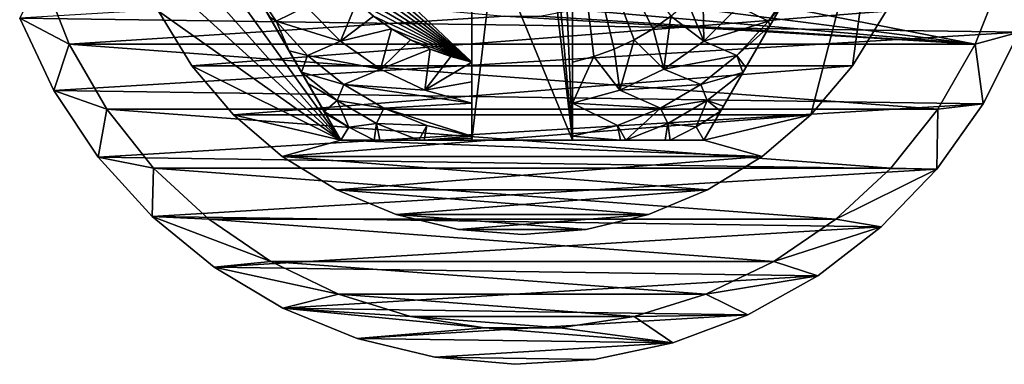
# Model space of a CAD drawing. Header units: inches. Extents: x -9.1 to 9.1, y 0 to 18.8.
# Tile 70 of 256: x 8.375 to 8.865, y 0.079 to 0.25. Entities that reach past the tile are written whole.
import ezdxf

# ---------------------------------------------------------------- set-up
doc = ezdxf.new("R2010")
doc.units = ezdxf.units.IN
doc.header["$LTSCALE"] = 65.185185
doc.header["$MEASUREMENT"] = 0
for name, color, linetype in [('199', 7, 'CONTINUOUS'), ('202', 7, 'CONTINUOUS'), ('25', 7, 'CONTINUOUS'), ('263', 7, 'CONTINUOUS'), ('264', 7, 'CONTINUOUS'), ('266', 7, 'CONTINUOUS'), ('267', 7, 'CONTINUOUS'), ('268', 7, 'CONTINUOUS'), ('269', 7, 'CONTINUOUS'), ('273', 7, 'CONTINUOUS'), ('276', 7, 'CONTINUOUS'), ('278', 7, 'CONTINUOUS'), ('29', 7, 'CONTINUOUS'), ('301', 7, 'CONTINUOUS'), ('302', 7, 'CONTINUOUS'), ('49', 7, 'CONTINUOUS'), ('793', 7, 'CONTINUOUS'), ('794', 7, 'CONTINUOUS'), ('795', 7, 'CONTINUOUS'), ('797', 7, 'CONTINUOUS'), ('800', 7, 'CONTINUOUS'), ('801', 7, 'CONTINUOUS')]:
    doc.layers.add(name, color=color, linetype=linetype)

msp = doc.modelspace()

# ---------------------------------------------------------------- linework, layer by layer
at = {"layer": '199', "color": 252, "linetype": 'Continuous', "true_color": 0x969696}
for points in [[(8.39976, 0.23753, 6.407), (8.38611, 0.27231, 6.407), (8.61623, 0.25141, 6.407), (8.39976, 0.23753, 6.407)], [(8.68225, 0.27019, 6.407), (8.85024, 0.23753, 6.407), (8.66735, 0.26096, 6.407), (8.68225, 0.27019, 6.407)], [(8.86389, 0.27231, 6.407), (8.85024, 0.23753, 6.407), (8.68225, 0.27019, 6.407), (8.86389, 0.27231, 6.407)], [(8.66735, 0.26096, 6.407), (8.85024, 0.23753, 6.407), (8.651, 0.25463, 6.407), (8.66735, 0.26096, 6.407)], [(8.651, 0.25463, 6.407), (8.85024, 0.23753, 6.407), (8.63377, 0.25141, 6.407), (8.651, 0.25463, 6.407)], [(8.85024, 0.23753, 6.407), (8.39976, 0.23753, 6.407), (8.61623, 0.25141, 6.407), (8.85024, 0.23753, 6.407)], [(8.63377, 0.25141, 6.407), (8.85024, 0.23753, 6.407), (8.61623, 0.25141, 6.407), (8.63377, 0.25141, 6.407)], [(8.41844, 0.20517, 6.407), (8.39976, 0.23753, 6.407), (8.83156, 0.20517, 6.407), (8.41844, 0.20517, 6.407)], [(8.83156, 0.20517, 6.407), (8.39976, 0.23753, 6.407), (8.85024, 0.23753, 6.407), (8.83156, 0.20517, 6.407)], [(8.44174, 0.17596, 6.407), (8.41844, 0.20517, 6.407), (8.80826, 0.17596, 6.407), (8.44174, 0.17596, 6.407)], [(8.80826, 0.17596, 6.407), (8.41844, 0.20517, 6.407), (8.83156, 0.20517, 6.407), (8.80826, 0.17596, 6.407)], [(8.46913, 0.15054, 6.407), (8.44174, 0.17596, 6.407), (8.78087, 0.15054, 6.407), (8.46913, 0.15054, 6.407)], [(8.78087, 0.15054, 6.407), (8.44174, 0.17596, 6.407), (8.80826, 0.17596, 6.407), (8.78087, 0.15054, 6.407)], [(8.5, 0.12949, 6.407), (8.46913, 0.15054, 6.407), (8.75, 0.12949, 6.407), (8.5, 0.12949, 6.407)], [(8.75, 0.12949, 6.407), (8.46913, 0.15054, 6.407), (8.78087, 0.15054, 6.407), (8.75, 0.12949, 6.407)], [(8.53366, 0.11328, 6.407), (8.5, 0.12949, 6.407), (8.71634, 0.11328, 6.407), (8.53366, 0.11328, 6.407)], [(8.71634, 0.11328, 6.407), (8.5, 0.12949, 6.407), (8.75, 0.12949, 6.407), (8.71634, 0.11328, 6.407)], [(8.56937, 0.10227, 6.407), (8.53366, 0.11328, 6.407), (8.68063, 0.10227, 6.407), (8.56937, 0.10227, 6.407)], [(8.68063, 0.10227, 6.407), (8.53366, 0.11328, 6.407), (8.71634, 0.11328, 6.407), (8.68063, 0.10227, 6.407)], [(8.60632, 0.0967, 6.407), (8.56937, 0.10227, 6.407), (8.64368, 0.0967, 6.407), (8.60632, 0.0967, 6.407)], [(8.64368, 0.0967, 6.407), (8.56937, 0.10227, 6.407), (8.68063, 0.10227, 6.407), (8.64368, 0.0967, 6.407)]]:
    msp.add_3dface(points, dxfattribs=at)
at = {"layer": '202', "color": 252, "linetype": 'Continuous', "true_color": 0x969696}
for points in [[(8.39976, 0.23753, 6.532), (8.38611, 0.27231, 6.532), (8.39976, 0.23753, 6.407), (8.39976, 0.23753, 6.532)], [(8.38611, 0.27231, 6.532), (8.38611, 0.27231, 6.407), (8.39976, 0.23753, 6.407), (8.38611, 0.27231, 6.532)], [(8.86389, 0.27231, 6.532), (8.85024, 0.23753, 6.532), (8.86389, 0.27231, 6.407), (8.86389, 0.27231, 6.532)], [(8.85024, 0.23753, 6.532), (8.85024, 0.23753, 6.407), (8.86389, 0.27231, 6.407), (8.85024, 0.23753, 6.532)], [(8.41844, 0.20517, 6.532), (8.39976, 0.23753, 6.532), (8.41844, 0.20517, 6.407), (8.41844, 0.20517, 6.532)], [(8.39976, 0.23753, 6.532), (8.39976, 0.23753, 6.407), (8.41844, 0.20517, 6.407), (8.39976, 0.23753, 6.532)], [(8.85024, 0.23753, 6.532), (8.83156, 0.20517, 6.532), (8.83156, 0.20517, 6.407), (8.85024, 0.23753, 6.532)], [(8.85024, 0.23753, 6.532), (8.83156, 0.20517, 6.407), (8.85024, 0.23753, 6.407), (8.85024, 0.23753, 6.532)], [(8.44174, 0.17596, 6.532), (8.41844, 0.20517, 6.532), (8.44174, 0.17596, 6.407), (8.44174, 0.17596, 6.532)], [(8.41844, 0.20517, 6.532), (8.41844, 0.20517, 6.407), (8.44174, 0.17596, 6.407), (8.41844, 0.20517, 6.532)], [(8.83156, 0.20517, 6.532), (8.80826, 0.17596, 6.532), (8.80826, 0.17596, 6.407), (8.83156, 0.20517, 6.532)], [(8.83156, 0.20517, 6.532), (8.80826, 0.17596, 6.407), (8.83156, 0.20517, 6.407), (8.83156, 0.20517, 6.532)], [(8.46913, 0.15054, 6.532), (8.44174, 0.17596, 6.532), (8.46913, 0.15054, 6.407), (8.46913, 0.15054, 6.532)], [(8.44174, 0.17596, 6.532), (8.44174, 0.17596, 6.407), (8.46913, 0.15054, 6.407), (8.44174, 0.17596, 6.532)], [(8.80826, 0.17596, 6.532), (8.78087, 0.15054, 6.532), (8.78087, 0.15054, 6.407), (8.80826, 0.17596, 6.532)], [(8.80826, 0.17596, 6.532), (8.78087, 0.15054, 6.407), (8.80826, 0.17596, 6.407), (8.80826, 0.17596, 6.532)], [(8.5, 0.12949, 6.532), (8.46913, 0.15054, 6.532), (8.5, 0.12949, 6.407), (8.5, 0.12949, 6.532)], [(8.46913, 0.15054, 6.532), (8.46913, 0.15054, 6.407), (8.5, 0.12949, 6.407), (8.46913, 0.15054, 6.532)], [(8.78087, 0.15054, 6.532), (8.75, 0.12949, 6.532), (8.75, 0.12949, 6.407), (8.78087, 0.15054, 6.532)], [(8.78087, 0.15054, 6.532), (8.75, 0.12949, 6.407), (8.78087, 0.15054, 6.407), (8.78087, 0.15054, 6.532)], [(8.53367, 0.11328, 6.532), (8.5, 0.12949, 6.532), (8.53366, 0.11328, 6.407), (8.53367, 0.11328, 6.532)], [(8.5, 0.12949, 6.532), (8.5, 0.12949, 6.407), (8.53366, 0.11328, 6.407), (8.5, 0.12949, 6.532)], [(8.75, 0.12949, 6.532), (8.71633, 0.11328, 6.532), (8.71634, 0.11328, 6.407), (8.75, 0.12949, 6.532)], [(8.75, 0.12949, 6.532), (8.71634, 0.11328, 6.407), (8.75, 0.12949, 6.407), (8.75, 0.12949, 6.532)], [(8.53367, 0.11328, 6.532), (8.53366, 0.11328, 6.407), (8.56937, 0.10227, 6.407), (8.53367, 0.11328, 6.532)], [(8.56937, 0.10227, 6.532), (8.53367, 0.11328, 6.532), (8.56937, 0.10227, 6.407), (8.56937, 0.10227, 6.532)], [(8.71633, 0.11328, 6.532), (8.68063, 0.10227, 6.532), (8.68063, 0.10227, 6.407), (8.71633, 0.11328, 6.532)], [(8.71633, 0.11328, 6.532), (8.68063, 0.10227, 6.407), (8.71634, 0.11328, 6.407), (8.71633, 0.11328, 6.532)], [(8.60632, 0.0967, 6.532), (8.56937, 0.10227, 6.532), (8.60632, 0.0967, 6.407), (8.60632, 0.0967, 6.532)], [(8.56937, 0.10227, 6.532), (8.56937, 0.10227, 6.407), (8.60632, 0.0967, 6.407), (8.56937, 0.10227, 6.532)], [(8.68063, 0.10227, 6.532), (8.64368, 0.0967, 6.532), (8.68063, 0.10227, 6.407), (8.68063, 0.10227, 6.532)], [(8.64368, 0.0967, 6.532), (8.64368, 0.0967, 6.407), (8.68063, 0.10227, 6.407), (8.64368, 0.0967, 6.532)], [(8.64368, 0.0967, 6.532), (8.60632, 0.0967, 6.532), (8.64368, 0.0967, 6.407), (8.64368, 0.0967, 6.532)], [(8.60632, 0.0967, 6.532), (8.60632, 0.0967, 6.407), (8.64368, 0.0967, 6.407), (8.60632, 0.0967, 6.532)]]:
    msp.add_3dface(points, dxfattribs=at)
at = {"layer": '25', "color": 253, "linetype": 'Continuous', "true_color": 0xaab4c3}
for points in [[(8.87205, 0.24343, 6.625), (8.88454, 0.28122, 6.625), (8.37516, 0.25042, 6.625), (8.87205, 0.24343, 6.625)], [(8.3921, 0.21441, 6.625), (8.87205, 0.24343, 6.625), (8.37516, 0.25042, 6.625), (8.3921, 0.21441, 6.625)], [(8.8541, 0.20791, 6.625), (8.87205, 0.24343, 6.625), (8.3921, 0.21441, 6.625), (8.8541, 0.20791, 6.625)], [(8.41421, 0.18131, 6.625), (8.8541, 0.20791, 6.625), (8.3921, 0.21441, 6.625), (8.41421, 0.18131, 6.625)], [(8.83108, 0.17545, 6.625), (8.8541, 0.20791, 6.625), (8.41421, 0.18131, 6.625), (8.83108, 0.17545, 6.625)], [(8.44097, 0.15186, 6.625), (8.83108, 0.17545, 6.625), (8.41421, 0.18131, 6.625), (8.44097, 0.15186, 6.625)], [(8.80349, 0.14676, 6.625), (8.83108, 0.17545, 6.625), (8.44097, 0.15186, 6.625), (8.80349, 0.14676, 6.625)], [(8.47182, 0.1267, 6.625), (8.80349, 0.14676, 6.625), (8.44097, 0.15186, 6.625), (8.47182, 0.1267, 6.625)], [(8.77196, 0.12248, 6.625), (8.80349, 0.14676, 6.625), (8.47182, 0.1267, 6.625), (8.77196, 0.12248, 6.625)], [(8.50605, 0.1064, 6.625), (8.77196, 0.12248, 6.625), (8.47182, 0.1267, 6.625), (8.50605, 0.1064, 6.625)], [(8.73717, 0.10315, 6.625), (8.77196, 0.12248, 6.625), (8.50605, 0.1064, 6.625), (8.73717, 0.10315, 6.625)], [(8.54291, 0.09141, 6.625), (8.73717, 0.10315, 6.625), (8.50605, 0.1064, 6.625), (8.54291, 0.09141, 6.625)], [(8.6999, 0.0892, 6.625), (8.73717, 0.10315, 6.625), (8.54291, 0.09141, 6.625), (8.6999, 0.0892, 6.625)], [(8.5816, 0.08204, 6.625), (8.6999, 0.0892, 6.625), (8.54291, 0.09141, 6.625), (8.5816, 0.08204, 6.625)], [(8.66097, 0.08093, 6.625), (8.6999, 0.0892, 6.625), (8.5816, 0.08204, 6.625), (8.66097, 0.08093, 6.625)], [(8.62124, 0.07853, 6.625), (8.66097, 0.08093, 6.625), (8.5816, 0.08204, 6.625), (8.62124, 0.07853, 6.625)]]:
    msp.add_3dface(points, dxfattribs=at)
at = {"layer": '263', "color": 252, "linetype": 'Continuous', "true_color": 0x969696}
for points in [[(8.46077, 0.22668, 6.319), (8.80587, 0.25384, 6.319), (8.44413, 0.25384, 6.319), (8.46077, 0.22668, 6.319)], [(8.78923, 0.22668, 6.319), (8.80587, 0.25384, 6.319), (8.46077, 0.22668, 6.319), (8.78923, 0.22668, 6.319)], [(8.48146, 0.20246, 6.319), (8.78923, 0.22668, 6.319), (8.46077, 0.22668, 6.319), (8.48146, 0.20246, 6.319)], [(8.76854, 0.20246, 6.319), (8.78923, 0.22668, 6.319), (8.48146, 0.20246, 6.319), (8.76854, 0.20246, 6.319)], [(8.50568, 0.18177, 6.319), (8.76854, 0.20246, 6.319), (8.48146, 0.20246, 6.319), (8.50568, 0.18177, 6.319)], [(8.74432, 0.18177, 6.319), (8.76854, 0.20246, 6.319), (8.50568, 0.18177, 6.319), (8.74432, 0.18177, 6.319)], [(8.53284, 0.16513, 6.319), (8.74432, 0.18177, 6.319), (8.50568, 0.18177, 6.319), (8.53284, 0.16513, 6.319)], [(8.71716, 0.16513, 6.319), (8.74432, 0.18177, 6.319), (8.53284, 0.16513, 6.319), (8.71716, 0.16513, 6.319)], [(8.56227, 0.15294, 6.319), (8.71716, 0.16513, 6.319), (8.53284, 0.16513, 6.319), (8.56227, 0.15294, 6.319)], [(8.68773, 0.15294, 6.319), (8.71716, 0.16513, 6.319), (8.56227, 0.15294, 6.319), (8.68773, 0.15294, 6.319)], [(8.59324, 0.1455, 6.319), (8.68773, 0.15294, 6.319), (8.56227, 0.15294, 6.319), (8.59324, 0.1455, 6.319)], [(8.65676, 0.1455, 6.319), (8.68773, 0.15294, 6.319), (8.59324, 0.1455, 6.319), (8.65676, 0.1455, 6.319)], [(8.625, 0.143, 6.319), (8.65676, 0.1455, 6.319), (8.59324, 0.1455, 6.319), (8.625, 0.143, 6.319)]]:
    msp.add_3dface(points, dxfattribs=at)
at = {"layer": '264', "color": 252, "linetype": 'Continuous', "true_color": 0x969696}
for points in [[(8.4245, 0.31424, 6.294), (8.422, 0.346, 6.294), (8.53479, 0.18975, 6.294), (8.4245, 0.31424, 6.294)], [(8.53479, 0.18975, 6.294), (8.422, 0.346, 6.294), (8.44458, 0.346, 6.294), (8.53479, 0.18975, 6.294)], [(8.76854, 0.20246, 6.294), (8.71521, 0.18975, 6.294), (8.80542, 0.346, 6.294), (8.76854, 0.20246, 6.294)], [(8.78923, 0.22668, 6.294), (8.76854, 0.20246, 6.294), (8.80542, 0.346, 6.294), (8.78923, 0.22668, 6.294)], [(8.80587, 0.25384, 6.294), (8.78923, 0.22668, 6.294), (8.80542, 0.346, 6.294), (8.80587, 0.25384, 6.294)], [(8.43194, 0.28327, 6.294), (8.4245, 0.31424, 6.294), (8.53479, 0.18975, 6.294), (8.43194, 0.28327, 6.294)], [(8.44413, 0.25384, 6.294), (8.43194, 0.28327, 6.294), (8.53479, 0.18975, 6.294), (8.44413, 0.25384, 6.294)], [(8.46077, 0.22668, 6.294), (8.44413, 0.25384, 6.294), (8.53479, 0.18975, 6.294), (8.46077, 0.22668, 6.294)], [(8.48146, 0.20246, 6.294), (8.46077, 0.22668, 6.294), (8.53479, 0.18975, 6.294), (8.48146, 0.20246, 6.294)], [(8.50568, 0.18177, 6.294), (8.48146, 0.20246, 6.294), (8.53479, 0.18975, 6.294), (8.50568, 0.18177, 6.294)], [(8.76854, 0.20246, 6.294), (8.74432, 0.18177, 6.294), (8.71521, 0.18975, 6.294), (8.76854, 0.20246, 6.294)], [(8.74432, 0.18177, 6.294), (8.50568, 0.18177, 6.294), (8.53479, 0.18975, 6.294), (8.74432, 0.18177, 6.294)], [(8.71521, 0.18975, 6.294), (8.74432, 0.18177, 6.294), (8.53479, 0.18975, 6.294), (8.71521, 0.18975, 6.294)], [(8.53284, 0.16513, 6.294), (8.50568, 0.18177, 6.294), (8.71716, 0.16513, 6.294), (8.53284, 0.16513, 6.294)], [(8.71716, 0.16513, 6.294), (8.50568, 0.18177, 6.294), (8.74432, 0.18177, 6.294), (8.71716, 0.16513, 6.294)], [(8.56227, 0.15294, 6.294), (8.53284, 0.16513, 6.294), (8.68773, 0.15294, 6.294), (8.56227, 0.15294, 6.294)], [(8.68773, 0.15294, 6.294), (8.53284, 0.16513, 6.294), (8.71716, 0.16513, 6.294), (8.68773, 0.15294, 6.294)], [(8.59324, 0.1455, 6.294), (8.56227, 0.15294, 6.294), (8.65676, 0.1455, 6.294), (8.59324, 0.1455, 6.294)], [(8.65676, 0.1455, 6.294), (8.56227, 0.15294, 6.294), (8.68773, 0.15294, 6.294), (8.65676, 0.1455, 6.294)], [(8.625, 0.143, 6.294), (8.59324, 0.1455, 6.294), (8.65676, 0.1455, 6.294), (8.625, 0.143, 6.294)]]:
    msp.add_3dface(points, dxfattribs=at)
at = {"layer": '266', "color": 252, "linetype": 'Continuous', "true_color": 0x969696}
for points in [[(8.46077, 0.22668, 6.319), (8.44413, 0.25384, 6.319), (8.46077, 0.22668, 6.294), (8.46077, 0.22668, 6.319)], [(8.44413, 0.25384, 6.319), (8.44413, 0.25384, 6.294), (8.46077, 0.22668, 6.294), (8.44413, 0.25384, 6.319)], [(8.80587, 0.25384, 6.319), (8.78923, 0.22668, 6.319), (8.80587, 0.25384, 6.294), (8.80587, 0.25384, 6.319)], [(8.78923, 0.22668, 6.319), (8.78923, 0.22668, 6.294), (8.80587, 0.25384, 6.294), (8.78923, 0.22668, 6.319)], [(8.48146, 0.20246, 6.319), (8.46077, 0.22668, 6.319), (8.48146, 0.20246, 6.294), (8.48146, 0.20246, 6.319)], [(8.46077, 0.22668, 6.319), (8.46077, 0.22668, 6.294), (8.48146, 0.20246, 6.294), (8.46077, 0.22668, 6.319)], [(8.78923, 0.22668, 6.319), (8.76854, 0.20246, 6.319), (8.78923, 0.22668, 6.294), (8.78923, 0.22668, 6.319)], [(8.76854, 0.20246, 6.319), (8.76854, 0.20246, 6.294), (8.78923, 0.22668, 6.294), (8.76854, 0.20246, 6.319)], [(8.50568, 0.18177, 6.319), (8.48146, 0.20246, 6.319), (8.50568, 0.18177, 6.294), (8.50568, 0.18177, 6.319)], [(8.48146, 0.20246, 6.319), (8.48146, 0.20246, 6.294), (8.50568, 0.18177, 6.294), (8.48146, 0.20246, 6.319)], [(8.76854, 0.20246, 6.319), (8.74432, 0.18177, 6.319), (8.76854, 0.20246, 6.294), (8.76854, 0.20246, 6.319)], [(8.74432, 0.18177, 6.319), (8.74432, 0.18177, 6.294), (8.76854, 0.20246, 6.294), (8.74432, 0.18177, 6.319)], [(8.53284, 0.16513, 6.319), (8.50568, 0.18177, 6.319), (8.53284, 0.16513, 6.294), (8.53284, 0.16513, 6.319)], [(8.50568, 0.18177, 6.319), (8.50568, 0.18177, 6.294), (8.53284, 0.16513, 6.294), (8.50568, 0.18177, 6.319)], [(8.74432, 0.18177, 6.319), (8.71716, 0.16513, 6.319), (8.74432, 0.18177, 6.294), (8.74432, 0.18177, 6.319)], [(8.71716, 0.16513, 6.319), (8.71716, 0.16513, 6.294), (8.74432, 0.18177, 6.294), (8.71716, 0.16513, 6.319)], [(8.56227, 0.15294, 6.319), (8.53284, 0.16513, 6.319), (8.56227, 0.15294, 6.294), (8.56227, 0.15294, 6.319)], [(8.53284, 0.16513, 6.319), (8.53284, 0.16513, 6.294), (8.56227, 0.15294, 6.294), (8.53284, 0.16513, 6.319)], [(8.71716, 0.16513, 6.319), (8.68773, 0.15294, 6.319), (8.71716, 0.16513, 6.294), (8.71716, 0.16513, 6.319)], [(8.68773, 0.15294, 6.319), (8.68773, 0.15294, 6.294), (8.71716, 0.16513, 6.294), (8.68773, 0.15294, 6.319)], [(8.59324, 0.1455, 6.319), (8.56227, 0.15294, 6.319), (8.59324, 0.1455, 6.294), (8.59324, 0.1455, 6.319)], [(8.56227, 0.15294, 6.319), (8.56227, 0.15294, 6.294), (8.59324, 0.1455, 6.294), (8.56227, 0.15294, 6.319)], [(8.68773, 0.15294, 6.319), (8.65676, 0.1455, 6.319), (8.68773, 0.15294, 6.294), (8.68773, 0.15294, 6.319)], [(8.65676, 0.1455, 6.319), (8.65676, 0.1455, 6.294), (8.68773, 0.15294, 6.294), (8.65676, 0.1455, 6.319)], [(8.625, 0.143, 6.319), (8.59324, 0.1455, 6.319), (8.625, 0.143, 6.294), (8.625, 0.143, 6.319)], [(8.59324, 0.1455, 6.319), (8.59324, 0.1455, 6.294), (8.625, 0.143, 6.294), (8.59324, 0.1455, 6.319)], [(8.65676, 0.1455, 6.319), (8.625, 0.143, 6.319), (8.65676, 0.1455, 6.294), (8.65676, 0.1455, 6.319)], [(8.625, 0.143, 6.319), (8.625, 0.143, 6.294), (8.65676, 0.1455, 6.294), (8.625, 0.143, 6.319)]]:
    msp.add_3dface(points, dxfattribs=at)
at = {"layer": '267', "color": 252, "linetype": 'Continuous', "true_color": 0x969696}
for points in [[(8.76032, 0.26787, 6.194), (8.74738, 0.24886, 6.194), (8.73247, 0.25628, 6.194), (8.76032, 0.26787, 6.194)], [(8.73247, 0.25628, 6.194), (8.74738, 0.24886, 6.194), (8.71533, 0.23904, 6.194), (8.73247, 0.25628, 6.194)], [(8.74738, 0.24886, 6.194), (8.73172, 0.23187, 6.194), (8.71533, 0.23904, 6.194), (8.74738, 0.24886, 6.194)], [(8.71533, 0.23904, 6.194), (8.73172, 0.23187, 6.194), (8.69545, 0.22502, 6.194), (8.71533, 0.23904, 6.194)], [(8.73172, 0.23187, 6.194), (8.71373, 0.21739, 6.194), (8.69545, 0.22502, 6.194), (8.73172, 0.23187, 6.194)], [(8.69545, 0.22502, 6.194), (8.71373, 0.21739, 6.194), (8.67346, 0.21465, 6.194), (8.69545, 0.22502, 6.194)], [(8.71373, 0.21739, 6.194), (8.69381, 0.20572, 6.194), (8.67346, 0.21465, 6.194), (8.71373, 0.21739, 6.194)], [(8.67346, 0.21465, 6.194), (8.69381, 0.20572, 6.194), (8.65, 0.20825, 6.194), (8.67346, 0.21465, 6.194)], [(8.67237, 0.1971, 6.194), (8.65, 0.19176, 6.194), (8.65, 0.20825, 6.194), (8.67237, 0.1971, 6.194)], [(8.69381, 0.20572, 6.194), (8.67237, 0.1971, 6.194), (8.65, 0.20825, 6.194), (8.69381, 0.20572, 6.194)]]:
    msp.add_3dface(points, dxfattribs=at)
at = {"layer": '268', "color": 252, "linetype": 'Continuous', "true_color": 0x969696}
for points in [[(8.71521, 0.18975, 6.294), (8.53479, 0.18975, 6.294), (8.65, 0.18975, 6.254), (8.71521, 0.18975, 6.294)], [(8.53479, 0.18975, 6.294), (8.53479, 0.18975, 6.20023), (8.55144, 0.18975, 6.19678), (8.53479, 0.18975, 6.294)], [(8.65, 0.18975, 6.254), (8.53479, 0.18975, 6.294), (8.6, 0.18975, 6.254), (8.65, 0.18975, 6.254)], [(8.6, 0.18975, 6.254), (8.53479, 0.18975, 6.294), (8.6, 0.18975, 6.19404), (8.6, 0.18975, 6.254)], [(8.6, 0.18975, 6.19404), (8.53479, 0.18975, 6.294), (8.57624, 0.18975, 6.19455), (8.6, 0.18975, 6.19404)], [(8.57624, 0.18975, 6.19455), (8.53479, 0.18975, 6.294), (8.57354, 0.18975, 6.19469), (8.57624, 0.18975, 6.19455)], [(8.57354, 0.18975, 6.19469), (8.53479, 0.18975, 6.294), (8.55415, 0.18975, 6.1964), (8.57354, 0.18975, 6.19469)], [(8.55415, 0.18975, 6.1964), (8.53479, 0.18975, 6.294), (8.55144, 0.18975, 6.19678), (8.55415, 0.18975, 6.1964)], [(8.71521, 0.18975, 6.20023), (8.71521, 0.18975, 6.294), (8.65, 0.18975, 6.254), (8.71521, 0.18975, 6.20023)], [(8.69858, 0.18975, 6.19679), (8.71521, 0.18975, 6.20023), (8.65, 0.18975, 6.254), (8.69858, 0.18975, 6.19679)], [(8.69599, 0.18975, 6.19642), (8.69858, 0.18975, 6.19679), (8.65, 0.18975, 6.254), (8.69599, 0.18975, 6.19642)], [(8.67648, 0.18975, 6.19469), (8.69599, 0.18975, 6.19642), (8.65, 0.18975, 6.254), (8.67648, 0.18975, 6.19469)], [(8.6739, 0.18975, 6.19456), (8.67648, 0.18975, 6.19469), (8.65, 0.18975, 6.254), (8.6739, 0.18975, 6.19456)], [(8.65, 0.18975, 6.19404), (8.6739, 0.18975, 6.19456), (8.65, 0.18975, 6.254), (8.65, 0.18975, 6.19404)]]:
    msp.add_3dface(points, dxfattribs=at)
at = {"layer": '269', "color": 252, "linetype": 'Continuous', "true_color": 0x969696}
for points in [[(8.53479, 0.18975, 6.294), (8.44458, 0.346, 6.294), (8.53479, 0.18975, 6.20023), (8.53479, 0.18975, 6.294)], [(8.53479, 0.18975, 6.20023), (8.44458, 0.346, 6.294), (8.5271, 0.20307, 6.19698), (8.53479, 0.18975, 6.20023)], [(8.5271, 0.20307, 6.19698), (8.44458, 0.346, 6.294), (8.5265, 0.20411, 6.19679), (8.5271, 0.20307, 6.19698)], [(8.5265, 0.20411, 6.19679), (8.44458, 0.346, 6.294), (8.51848, 0.21801, 6.19507), (8.5265, 0.20411, 6.19679)], [(8.51848, 0.21801, 6.19507), (8.44458, 0.346, 6.294), (8.51529, 0.22352, 6.19467), (8.51848, 0.21801, 6.19507)], [(8.51529, 0.22352, 6.19467), (8.44458, 0.346, 6.294), (8.50917, 0.23412, 6.19423), (8.51529, 0.22352, 6.19467)], [(8.50917, 0.23412, 6.19423), (8.44458, 0.346, 6.294), (8.4995, 0.25088, 6.19402), (8.50917, 0.23412, 6.19423)]]:
    msp.add_3dface(points, dxfattribs=at)
at = {"layer": '273', "color": 252, "linetype": 'Continuous', "true_color": 0x969696}
for points in [[(8.80542, 0.346, 6.294), (8.71521, 0.18975, 6.294), (8.80542, 0.346, 6.20023), (8.80542, 0.346, 6.294)], [(8.80542, 0.346, 6.20023), (8.71521, 0.18975, 6.294), (8.79777, 0.33275, 6.19699), (8.80542, 0.346, 6.20023)], [(8.79777, 0.33275, 6.19699), (8.71521, 0.18975, 6.294), (8.79713, 0.33163, 6.19679), (8.79777, 0.33275, 6.19699)], [(8.79713, 0.33163, 6.19679), (8.71521, 0.18975, 6.294), (8.78916, 0.31783, 6.19507), (8.79713, 0.33163, 6.19679)], [(8.78916, 0.31783, 6.19507), (8.71521, 0.18975, 6.294), (8.78592, 0.31222, 6.19467), (8.78916, 0.31783, 6.19507)], [(8.78592, 0.31222, 6.19467), (8.71521, 0.18975, 6.294), (8.77985, 0.30171, 6.19423), (8.78592, 0.31222, 6.19467)], [(8.77985, 0.30171, 6.19423), (8.71521, 0.18975, 6.294), (8.77015, 0.28491, 6.19402), (8.77985, 0.30171, 6.19423)], [(8.71521, 0.18975, 6.294), (8.76032, 0.26787, 6.194), (8.77015, 0.28491, 6.19402), (8.71521, 0.18975, 6.294)], [(8.76032, 0.26787, 6.194), (8.71521, 0.18975, 6.294), (8.75418, 0.25725, 6.194), (8.76032, 0.26787, 6.194)], [(8.75418, 0.25725, 6.194), (8.71521, 0.18975, 6.294), (8.74808, 0.24668, 6.19404), (8.75418, 0.25725, 6.194)], [(8.74808, 0.24668, 6.19404), (8.71521, 0.18975, 6.294), (8.73613, 0.22598, 6.19454), (8.74808, 0.24668, 6.19404)], [(8.73613, 0.22598, 6.19454), (8.71521, 0.18975, 6.294), (8.73461, 0.22335, 6.19468), (8.73613, 0.22598, 6.19454)], [(8.73461, 0.22335, 6.19468), (8.71521, 0.18975, 6.294), (8.72499, 0.20669, 6.19638), (8.73461, 0.22335, 6.19468)], [(8.72499, 0.20669, 6.19638), (8.71521, 0.18975, 6.294), (8.72354, 0.20418, 6.19678), (8.72499, 0.20669, 6.19638)], [(8.71521, 0.18975, 6.294), (8.71521, 0.18975, 6.20023), (8.72354, 0.20418, 6.19678), (8.71521, 0.18975, 6.294)]]:
    msp.add_3dface(points, dxfattribs=at)
at = {"layer": '276', "color": 252, "linetype": 'Continuous', "true_color": 0x969696}
for points in [[(8.6, 0.32902, 6.254), (8.6, 0.18975, 6.254), (8.6, 0.32139, 6.214), (8.6, 0.32902, 6.254)], [(8.6, 0.32139, 6.214), (8.6, 0.18975, 6.254), (8.6, 0.22863, 6.214), (8.6, 0.32139, 6.214)], [(8.6, 0.22863, 6.214), (8.6, 0.18975, 6.254), (8.6, 0.21881, 6.20437), (8.6, 0.22863, 6.214)], [(8.6, 0.21881, 6.20437), (8.6, 0.18975, 6.254), (8.6, 0.20825, 6.194), (8.6, 0.21881, 6.20437)], [(8.6, 0.20825, 6.194), (8.6, 0.18975, 6.254), (8.6, 0.19176, 6.194), (8.6, 0.20825, 6.194)], [(8.6, 0.19176, 6.194), (8.6, 0.18975, 6.254), (8.6, 0.19076, 6.19401), (8.6, 0.19176, 6.194)], [(8.6, 0.18975, 6.254), (8.6, 0.18975, 6.19404), (8.6, 0.19076, 6.19401), (8.6, 0.18975, 6.254)]]:
    msp.add_3dface(points, dxfattribs=at)
at = {"layer": '278', "color": 252, "linetype": 'Continuous', "true_color": 0x969696}
for points in [[(8.65, 0.22863, 6.214), (8.65, 0.32139, 6.214), (8.66053, 0.23138, 6.214), (8.65, 0.22863, 6.214)], [(8.66053, 0.23138, 6.214), (8.65, 0.32139, 6.214), (8.67077, 0.23507, 6.214), (8.66053, 0.23138, 6.214)], [(8.67077, 0.23507, 6.214), (8.65, 0.32139, 6.214), (8.68063, 0.23967, 6.214), (8.67077, 0.23507, 6.214)], [(8.68063, 0.23967, 6.214), (8.65, 0.32139, 6.214), (8.69004, 0.24515, 6.214), (8.68063, 0.23967, 6.214)], [(8.69004, 0.24515, 6.214), (8.65, 0.32139, 6.214), (8.69891, 0.25146, 6.214), (8.69004, 0.24515, 6.214)]]:
    msp.add_3dface(points, dxfattribs=at)
at = {"layer": '29', "color": 253, "linetype": 'Continuous', "true_color": 0xaab4c3}
for points in [[(8.88454, 0.28122, 6.532), (8.87205, 0.24343, 6.532), (8.86389, 0.27231, 6.532), (8.88454, 0.28122, 6.532)], [(8.39976, 0.23753, 6.532), (8.37516, 0.25042, 6.532), (8.38611, 0.27231, 6.532), (8.39976, 0.23753, 6.532)], [(8.86389, 0.27231, 6.532), (8.87205, 0.24343, 6.532), (8.85024, 0.23753, 6.532), (8.86389, 0.27231, 6.532)], [(8.3921, 0.21441, 6.532), (8.37516, 0.25042, 6.532), (8.39976, 0.23753, 6.532), (8.3921, 0.21441, 6.532)], [(8.87205, 0.24343, 6.532), (8.8541, 0.20791, 6.532), (8.85024, 0.23753, 6.532), (8.87205, 0.24343, 6.532)], [(8.41844, 0.20517, 6.532), (8.3921, 0.21441, 6.532), (8.39976, 0.23753, 6.532), (8.41844, 0.20517, 6.532)], [(8.85024, 0.23753, 6.532), (8.8541, 0.20791, 6.532), (8.83156, 0.20517, 6.532), (8.85024, 0.23753, 6.532)], [(8.41421, 0.18131, 6.532), (8.3921, 0.21441, 6.532), (8.41844, 0.20517, 6.532), (8.41421, 0.18131, 6.532)], [(8.8541, 0.20791, 6.532), (8.83108, 0.17545, 6.532), (8.83156, 0.20517, 6.532), (8.8541, 0.20791, 6.532)], [(8.44174, 0.17596, 6.532), (8.41421, 0.18131, 6.532), (8.41844, 0.20517, 6.532), (8.44174, 0.17596, 6.532)], [(8.83156, 0.20517, 6.532), (8.83108, 0.17545, 6.532), (8.80826, 0.17596, 6.532), (8.83156, 0.20517, 6.532)], [(8.44097, 0.15186, 6.532), (8.41421, 0.18131, 6.532), (8.44174, 0.17596, 6.532), (8.44097, 0.15186, 6.532)], [(8.46913, 0.15054, 6.532), (8.44097, 0.15186, 6.532), (8.44174, 0.17596, 6.532), (8.46913, 0.15054, 6.532)], [(8.80826, 0.17596, 6.532), (8.83108, 0.17545, 6.532), (8.78087, 0.15054, 6.532), (8.80826, 0.17596, 6.532)], [(8.83108, 0.17545, 6.532), (8.80349, 0.14676, 6.532), (8.78087, 0.15054, 6.532), (8.83108, 0.17545, 6.532)], [(8.47182, 0.1267, 6.532), (8.44097, 0.15186, 6.532), (8.5, 0.12949, 6.532), (8.47182, 0.1267, 6.532)], [(8.5, 0.12949, 6.532), (8.44097, 0.15186, 6.532), (8.46913, 0.15054, 6.532), (8.5, 0.12949, 6.532)], [(8.78087, 0.15054, 6.532), (8.80349, 0.14676, 6.532), (8.75, 0.12949, 6.532), (8.78087, 0.15054, 6.532)], [(8.80349, 0.14676, 6.532), (8.77196, 0.12248, 6.532), (8.75, 0.12949, 6.532), (8.80349, 0.14676, 6.532)], [(8.53367, 0.11328, 6.532), (8.47182, 0.1267, 6.532), (8.5, 0.12949, 6.532), (8.53367, 0.11328, 6.532)], [(8.75, 0.12949, 6.532), (8.77196, 0.12248, 6.532), (8.71633, 0.11328, 6.532), (8.75, 0.12949, 6.532)], [(8.50605, 0.1064, 6.532), (8.47182, 0.1267, 6.532), (8.53367, 0.11328, 6.532), (8.50605, 0.1064, 6.532)], [(8.77196, 0.12248, 6.532), (8.73717, 0.10315, 6.532), (8.71633, 0.11328, 6.532), (8.77196, 0.12248, 6.532)], [(8.56937, 0.10227, 6.532), (8.50605, 0.1064, 6.532), (8.53367, 0.11328, 6.532), (8.56937, 0.10227, 6.532)], [(8.71633, 0.11328, 6.532), (8.73717, 0.10315, 6.532), (8.68063, 0.10227, 6.532), (8.71633, 0.11328, 6.532)], [(8.54291, 0.09141, 6.532), (8.50605, 0.1064, 6.532), (8.60632, 0.0967, 6.532), (8.54291, 0.09141, 6.532)], [(8.60632, 0.0967, 6.532), (8.50605, 0.1064, 6.532), (8.56937, 0.10227, 6.532), (8.60632, 0.0967, 6.532)], [(8.73717, 0.10315, 6.532), (8.6999, 0.0892, 6.532), (8.68063, 0.10227, 6.532), (8.73717, 0.10315, 6.532)], [(8.68063, 0.10227, 6.532), (8.6999, 0.0892, 6.532), (8.64368, 0.0967, 6.532), (8.68063, 0.10227, 6.532)], [(8.6999, 0.0892, 6.532), (8.54291, 0.09141, 6.532), (8.60632, 0.0967, 6.532), (8.6999, 0.0892, 6.532)], [(8.64368, 0.0967, 6.532), (8.6999, 0.0892, 6.532), (8.60632, 0.0967, 6.532), (8.64368, 0.0967, 6.532)], [(8.5816, 0.08204, 6.532), (8.54291, 0.09141, 6.532), (8.6999, 0.0892, 6.532), (8.5816, 0.08204, 6.532)], [(8.66097, 0.08093, 6.532), (8.5816, 0.08204, 6.532), (8.6999, 0.0892, 6.532), (8.66097, 0.08093, 6.532)], [(8.62124, 0.07853, 6.532), (8.5816, 0.08204, 6.532), (8.66097, 0.08093, 6.532), (8.62124, 0.07853, 6.532)]]:
    msp.add_3dface(points, dxfattribs=at)
at = {"layer": '301', "color": 252, "linetype": 'Continuous', "true_color": 0x969696}
for points in [[(8.53467, 0.23904, 6.194), (8.51753, 0.25628, 6.194), (8.54283, 0.25855, 6.214), (8.53467, 0.23904, 6.194)], [(8.55109, 0.25146, 6.214), (8.53467, 0.23904, 6.194), (8.54283, 0.25855, 6.214), (8.55109, 0.25146, 6.214)], [(8.55996, 0.24515, 6.214), (8.53467, 0.23904, 6.194), (8.55109, 0.25146, 6.214), (8.55996, 0.24515, 6.214)], [(8.55455, 0.22502, 6.194), (8.53467, 0.23904, 6.194), (8.55996, 0.24515, 6.214), (8.55455, 0.22502, 6.194)], [(8.56937, 0.23967, 6.214), (8.55455, 0.22502, 6.194), (8.55996, 0.24515, 6.214), (8.56937, 0.23967, 6.214)], [(8.57923, 0.23507, 6.214), (8.55455, 0.22502, 6.194), (8.56937, 0.23967, 6.214), (8.57923, 0.23507, 6.214)], [(8.57654, 0.21465, 6.194), (8.55455, 0.22502, 6.194), (8.57923, 0.23507, 6.214), (8.57654, 0.21465, 6.194)], [(8.58947, 0.23138, 6.214), (8.57654, 0.21465, 6.194), (8.57923, 0.23507, 6.214), (8.58947, 0.23138, 6.214)], [(8.6, 0.22863, 6.214), (8.57654, 0.21465, 6.194), (8.58947, 0.23138, 6.214), (8.6, 0.22863, 6.214)], [(8.6, 0.22863, 6.214), (8.6, 0.21881, 6.20437), (8.57654, 0.21465, 6.194), (8.6, 0.22863, 6.214)], [(8.6, 0.21881, 6.20437), (8.6, 0.20825, 6.194), (8.57654, 0.21465, 6.194), (8.6, 0.21881, 6.20437)]]:
    msp.add_3dface(points, dxfattribs=at)
at = {"layer": '302', "color": 252, "linetype": 'Continuous', "true_color": 0x969696}
for points in [[(8.71533, 0.23904, 6.194), (8.70717, 0.25855, 6.214), (8.71475, 0.26635, 6.214), (8.71533, 0.23904, 6.194)], [(8.73247, 0.25628, 6.194), (8.71533, 0.23904, 6.194), (8.71475, 0.26635, 6.214), (8.73247, 0.25628, 6.194)], [(8.71533, 0.23904, 6.194), (8.69891, 0.25146, 6.214), (8.70717, 0.25855, 6.214), (8.71533, 0.23904, 6.194)], [(8.69545, 0.22502, 6.194), (8.69004, 0.24515, 6.214), (8.69891, 0.25146, 6.214), (8.69545, 0.22502, 6.194)], [(8.71533, 0.23904, 6.194), (8.69545, 0.22502, 6.194), (8.69891, 0.25146, 6.214), (8.71533, 0.23904, 6.194)], [(8.69545, 0.22502, 6.194), (8.68063, 0.23967, 6.214), (8.69004, 0.24515, 6.214), (8.69545, 0.22502, 6.194)], [(8.67346, 0.21465, 6.194), (8.66053, 0.23138, 6.214), (8.67077, 0.23507, 6.214), (8.67346, 0.21465, 6.194)], [(8.67346, 0.21465, 6.194), (8.67077, 0.23507, 6.214), (8.68063, 0.23967, 6.214), (8.67346, 0.21465, 6.194)], [(8.69545, 0.22502, 6.194), (8.67346, 0.21465, 6.194), (8.68063, 0.23967, 6.214), (8.69545, 0.22502, 6.194)], [(8.67346, 0.21465, 6.194), (8.65, 0.20825, 6.194), (8.66053, 0.23138, 6.214), (8.67346, 0.21465, 6.194)], [(8.65, 0.20825, 6.194), (8.65, 0.22863, 6.214), (8.66053, 0.23138, 6.214), (8.65, 0.20825, 6.194)], [(8.65, 0.22863, 6.214), (8.65, 0.20825, 6.194), (8.65, 0.21881, 6.20437), (8.65, 0.22863, 6.214)]]:
    msp.add_3dface(points, dxfattribs=at)
at = {"layer": '49', "color": 253, "linetype": 'Continuous', "true_color": 0xaab4c3}
for points in [[(8.3921, 0.21441, 6.625), (8.37516, 0.25042, 6.625), (8.3921, 0.21441, 6.532), (8.3921, 0.21441, 6.625)], [(8.37516, 0.25042, 6.625), (8.37516, 0.25042, 6.532), (8.3921, 0.21441, 6.532), (8.37516, 0.25042, 6.625)], [(8.87205, 0.24343, 6.625), (8.8541, 0.20791, 6.625), (8.87205, 0.24343, 6.532), (8.87205, 0.24343, 6.625)], [(8.8541, 0.20791, 6.625), (8.8541, 0.20791, 6.532), (8.87205, 0.24343, 6.532), (8.8541, 0.20791, 6.625)], [(8.41421, 0.18131, 6.625), (8.3921, 0.21441, 6.625), (8.41421, 0.18131, 6.532), (8.41421, 0.18131, 6.625)], [(8.3921, 0.21441, 6.625), (8.3921, 0.21441, 6.532), (8.41421, 0.18131, 6.532), (8.3921, 0.21441, 6.625)], [(8.8541, 0.20791, 6.625), (8.83108, 0.17545, 6.625), (8.8541, 0.20791, 6.532), (8.8541, 0.20791, 6.625)], [(8.83108, 0.17545, 6.625), (8.83108, 0.17545, 6.532), (8.8541, 0.20791, 6.532), (8.83108, 0.17545, 6.625)], [(8.44097, 0.15186, 6.625), (8.41421, 0.18131, 6.625), (8.44097, 0.15186, 6.532), (8.44097, 0.15186, 6.625)], [(8.41421, 0.18131, 6.625), (8.41421, 0.18131, 6.532), (8.44097, 0.15186, 6.532), (8.41421, 0.18131, 6.625)], [(8.83108, 0.17545, 6.625), (8.80349, 0.14676, 6.625), (8.83108, 0.17545, 6.532), (8.83108, 0.17545, 6.625)], [(8.80349, 0.14676, 6.625), (8.80349, 0.14676, 6.532), (8.83108, 0.17545, 6.532), (8.80349, 0.14676, 6.625)], [(8.47182, 0.1267, 6.625), (8.44097, 0.15186, 6.625), (8.47182, 0.1267, 6.532), (8.47182, 0.1267, 6.625)], [(8.44097, 0.15186, 6.625), (8.44097, 0.15186, 6.532), (8.47182, 0.1267, 6.532), (8.44097, 0.15186, 6.625)], [(8.80349, 0.14676, 6.625), (8.77196, 0.12248, 6.625), (8.80349, 0.14676, 6.532), (8.80349, 0.14676, 6.625)], [(8.77196, 0.12248, 6.625), (8.77196, 0.12248, 6.532), (8.80349, 0.14676, 6.532), (8.77196, 0.12248, 6.625)], [(8.50605, 0.1064, 6.625), (8.47182, 0.1267, 6.625), (8.50605, 0.1064, 6.532), (8.50605, 0.1064, 6.625)], [(8.47182, 0.1267, 6.625), (8.47182, 0.1267, 6.532), (8.50605, 0.1064, 6.532), (8.47182, 0.1267, 6.625)], [(8.77196, 0.12248, 6.625), (8.73717, 0.10315, 6.625), (8.77196, 0.12248, 6.532), (8.77196, 0.12248, 6.625)], [(8.73717, 0.10315, 6.625), (8.73717, 0.10315, 6.532), (8.77196, 0.12248, 6.532), (8.73717, 0.10315, 6.625)], [(8.54291, 0.09141, 6.625), (8.50605, 0.1064, 6.625), (8.54291, 0.09141, 6.532), (8.54291, 0.09141, 6.625)], [(8.50605, 0.1064, 6.625), (8.50605, 0.1064, 6.532), (8.54291, 0.09141, 6.532), (8.50605, 0.1064, 6.625)], [(8.73717, 0.10315, 6.625), (8.6999, 0.0892, 6.625), (8.73717, 0.10315, 6.532), (8.73717, 0.10315, 6.625)], [(8.6999, 0.0892, 6.625), (8.6999, 0.0892, 6.532), (8.73717, 0.10315, 6.532), (8.6999, 0.0892, 6.625)], [(8.5816, 0.08204, 6.625), (8.54291, 0.09141, 6.625), (8.5816, 0.08204, 6.532), (8.5816, 0.08204, 6.625)], [(8.54291, 0.09141, 6.625), (8.54291, 0.09141, 6.532), (8.5816, 0.08204, 6.532), (8.54291, 0.09141, 6.625)], [(8.6999, 0.0892, 6.625), (8.66097, 0.08093, 6.625), (8.6999, 0.0892, 6.532), (8.6999, 0.0892, 6.625)], [(8.66097, 0.08093, 6.625), (8.66097, 0.08093, 6.532), (8.6999, 0.0892, 6.532), (8.66097, 0.08093, 6.625)], [(8.62124, 0.07853, 6.625), (8.5816, 0.08204, 6.625), (8.62124, 0.07853, 6.532), (8.62124, 0.07853, 6.625)], [(8.5816, 0.08204, 6.625), (8.5816, 0.08204, 6.532), (8.62124, 0.07853, 6.532), (8.5816, 0.08204, 6.625)], [(8.66097, 0.08093, 6.625), (8.62124, 0.07853, 6.625), (8.66097, 0.08093, 6.532), (8.66097, 0.08093, 6.625)], [(8.62124, 0.07853, 6.625), (8.62124, 0.07853, 6.532), (8.66097, 0.08093, 6.532), (8.62124, 0.07853, 6.625)]]:
    msp.add_3dface(points, dxfattribs=at)
at = {"layer": '793', "color": 252, "linetype": 'Continuous', "true_color": 0x969696}
for points in [[(8.48968, 0.26787, 6.194), (8.51753, 0.25628, 6.194), (8.50262, 0.24886, 6.194), (8.48968, 0.26787, 6.194)], [(8.51753, 0.25628, 6.194), (8.53467, 0.23904, 6.194), (8.50262, 0.24886, 6.194), (8.51753, 0.25628, 6.194)], [(8.50262, 0.24886, 6.194), (8.53467, 0.23904, 6.194), (8.51828, 0.23187, 6.194), (8.50262, 0.24886, 6.194)], [(8.53467, 0.23904, 6.194), (8.55455, 0.22502, 6.194), (8.51828, 0.23187, 6.194), (8.53467, 0.23904, 6.194)], [(8.51828, 0.23187, 6.194), (8.55455, 0.22502, 6.194), (8.53627, 0.21739, 6.194), (8.51828, 0.23187, 6.194)], [(8.55455, 0.22502, 6.194), (8.57654, 0.21465, 6.194), (8.53627, 0.21739, 6.194), (8.55455, 0.22502, 6.194)], [(8.57654, 0.21465, 6.194), (8.6, 0.20825, 6.194), (8.53627, 0.21739, 6.194), (8.57654, 0.21465, 6.194)], [(8.53627, 0.21739, 6.194), (8.6, 0.20825, 6.194), (8.55619, 0.20572, 6.194), (8.53627, 0.21739, 6.194)], [(8.6, 0.20825, 6.194), (8.6, 0.19176, 6.194), (8.55619, 0.20572, 6.194), (8.6, 0.20825, 6.194)], [(8.55619, 0.20572, 6.194), (8.6, 0.19176, 6.194), (8.57763, 0.1971, 6.194), (8.55619, 0.20572, 6.194)]]:
    msp.add_3dface(points, dxfattribs=at)
at = {"layer": '794', "color": 252, "linetype": 'Continuous', "true_color": 0x969696}
for points in [[(8.6, 0.18975, 6.254), (8.6, 0.32902, 6.254), (8.61104, 0.28454, 6.254), (8.6, 0.18975, 6.254)], [(8.65, 0.18975, 6.254), (8.64433, 0.32667, 6.254), (8.65, 0.32902, 6.254), (8.65, 0.18975, 6.254)], [(8.65, 0.18975, 6.254), (8.63896, 0.31372, 6.254), (8.64433, 0.32667, 6.254), (8.65, 0.18975, 6.254)], [(8.65, 0.18975, 6.254), (8.63896, 0.28454, 6.254), (8.63896, 0.31372, 6.254), (8.65, 0.18975, 6.254)], [(8.65, 0.18975, 6.254), (8.6, 0.18975, 6.254), (8.61104, 0.28454, 6.254), (8.65, 0.18975, 6.254)], [(8.63896, 0.28454, 6.254), (8.65, 0.18975, 6.254), (8.61104, 0.28454, 6.254), (8.63896, 0.28454, 6.254)]]:
    msp.add_3dface(points, dxfattribs=at)
at = {"layer": '795', "color": 252, "linetype": 'Continuous', "true_color": 0x969696}
for points in [[(8.65, 0.22863, 6.214), (8.65, 0.18975, 6.254), (8.65, 0.32902, 6.254), (8.65, 0.22863, 6.214)], [(8.65, 0.32139, 6.214), (8.65, 0.22863, 6.214), (8.65, 0.32902, 6.254), (8.65, 0.32139, 6.214)], [(8.65, 0.19176, 6.194), (8.65, 0.22863, 6.214), (8.65, 0.21881, 6.20437), (8.65, 0.19176, 6.194)], [(8.65, 0.22863, 6.214), (8.65, 0.19176, 6.194), (8.65, 0.19076, 6.19401), (8.65, 0.22863, 6.214)], [(8.65, 0.18975, 6.19404), (8.65, 0.18975, 6.254), (8.65, 0.22863, 6.214), (8.65, 0.18975, 6.19404)], [(8.65, 0.18975, 6.19404), (8.65, 0.22863, 6.214), (8.65, 0.19076, 6.19401), (8.65, 0.18975, 6.19404)], [(8.65, 0.20825, 6.194), (8.65, 0.19176, 6.194), (8.65, 0.21881, 6.20437), (8.65, 0.20825, 6.194)]]:
    msp.add_3dface(points, dxfattribs=at)
at = {"layer": '797', "color": 252, "linetype": 'Continuous', "true_color": 0x969696}
for points in [[(8.6, 0.32139, 6.214), (8.6, 0.22863, 6.214), (8.50942, 0.31374, 6.214), (8.6, 0.32139, 6.214)], [(8.6, 0.22863, 6.214), (8.51282, 0.3034, 6.214), (8.50942, 0.31374, 6.214), (8.6, 0.22863, 6.214)], [(8.6, 0.22863, 6.214), (8.51714, 0.29341, 6.214), (8.51282, 0.3034, 6.214), (8.6, 0.22863, 6.214)], [(8.6, 0.22863, 6.214), (8.52235, 0.28385, 6.214), (8.51714, 0.29341, 6.214), (8.6, 0.22863, 6.214)], [(8.6, 0.22863, 6.214), (8.5284, 0.27481, 6.214), (8.52235, 0.28385, 6.214), (8.6, 0.22863, 6.214)], [(8.6, 0.22863, 6.214), (8.53525, 0.26635, 6.214), (8.5284, 0.27481, 6.214), (8.6, 0.22863, 6.214)], [(8.6, 0.22863, 6.214), (8.54283, 0.25855, 6.214), (8.53525, 0.26635, 6.214), (8.6, 0.22863, 6.214)], [(8.6, 0.22863, 6.214), (8.55109, 0.25146, 6.214), (8.54283, 0.25855, 6.214), (8.6, 0.22863, 6.214)], [(8.6, 0.22863, 6.214), (8.55996, 0.24515, 6.214), (8.55109, 0.25146, 6.214), (8.6, 0.22863, 6.214)], [(8.6, 0.22863, 6.214), (8.56937, 0.23967, 6.214), (8.55996, 0.24515, 6.214), (8.6, 0.22863, 6.214)], [(8.6, 0.22863, 6.214), (8.57923, 0.23507, 6.214), (8.56937, 0.23967, 6.214), (8.6, 0.22863, 6.214)], [(8.6, 0.22863, 6.214), (8.58947, 0.23138, 6.214), (8.57923, 0.23507, 6.214), (8.6, 0.22863, 6.214)]]:
    msp.add_3dface(points, dxfattribs=at)
at = {"layer": '800', "color": 252, "linetype": 'Continuous', "true_color": 0x969696}
for points in [[(8.4995, 0.25088, 6.19402), (8.48968, 0.26787, 6.194), (8.50262, 0.24886, 6.194), (8.4995, 0.25088, 6.19402)], [(8.50917, 0.23412, 6.19423), (8.4995, 0.25088, 6.19402), (8.50262, 0.24886, 6.194), (8.50917, 0.23412, 6.19423)], [(8.50917, 0.23412, 6.19423), (8.50262, 0.24886, 6.194), (8.51828, 0.23187, 6.194), (8.50917, 0.23412, 6.19423)], [(8.51529, 0.22352, 6.19467), (8.50917, 0.23412, 6.19423), (8.51828, 0.23187, 6.194), (8.51529, 0.22352, 6.19467)], [(8.51529, 0.22352, 6.19467), (8.51828, 0.23187, 6.194), (8.53627, 0.21739, 6.194), (8.51529, 0.22352, 6.19467)], [(8.51848, 0.21801, 6.19507), (8.51529, 0.22352, 6.19467), (8.53291, 0.20955, 6.19471), (8.51848, 0.21801, 6.19507)], [(8.51529, 0.22352, 6.19467), (8.53627, 0.21739, 6.194), (8.53291, 0.20955, 6.19471), (8.51529, 0.22352, 6.19467)], [(8.5265, 0.20411, 6.19679), (8.51848, 0.21801, 6.19507), (8.53291, 0.20955, 6.19471), (8.5265, 0.20411, 6.19679)], [(8.53627, 0.21739, 6.194), (8.55619, 0.20572, 6.194), (8.53291, 0.20955, 6.19471), (8.53627, 0.21739, 6.194)], [(8.5265, 0.20411, 6.19679), (8.53291, 0.20955, 6.19471), (8.53871, 0.19633, 6.19681), (8.5265, 0.20411, 6.19679)], [(8.53291, 0.20955, 6.19471), (8.55619, 0.20572, 6.194), (8.55261, 0.19815, 6.19471), (8.53291, 0.20955, 6.19471)], [(8.53291, 0.20955, 6.19471), (8.55261, 0.19815, 6.19471), (8.53871, 0.19633, 6.19681), (8.53291, 0.20955, 6.19471)], [(8.55619, 0.20572, 6.194), (8.57763, 0.1971, 6.194), (8.55261, 0.19815, 6.19471), (8.55619, 0.20572, 6.194)], [(8.5271, 0.20307, 6.19698), (8.5265, 0.20411, 6.19679), (8.53871, 0.19633, 6.19681), (8.5271, 0.20307, 6.19698)], [(8.53479, 0.18975, 6.20023), (8.5271, 0.20307, 6.19698), (8.53871, 0.19633, 6.19681), (8.53479, 0.18975, 6.20023)], [(8.55144, 0.18975, 6.19678), (8.53479, 0.18975, 6.20023), (8.53871, 0.19633, 6.19681), (8.55144, 0.18975, 6.19678)], [(8.55261, 0.19815, 6.19471), (8.55144, 0.18975, 6.19678), (8.53871, 0.19633, 6.19681), (8.55261, 0.19815, 6.19471)], [(8.55415, 0.18975, 6.1964), (8.55144, 0.18975, 6.19678), (8.55261, 0.19815, 6.19471), (8.55415, 0.18975, 6.1964)], [(8.57354, 0.18975, 6.19469), (8.55415, 0.18975, 6.1964), (8.55261, 0.19815, 6.19471), (8.57354, 0.18975, 6.19469)], [(8.57763, 0.1971, 6.194), (8.57354, 0.18975, 6.19469), (8.55261, 0.19815, 6.19471), (8.57763, 0.1971, 6.194)], [(8.57624, 0.18975, 6.19455), (8.57354, 0.18975, 6.19469), (8.57763, 0.1971, 6.194), (8.57624, 0.18975, 6.19455)], [(8.6, 0.19176, 6.194), (8.57624, 0.18975, 6.19455), (8.57763, 0.1971, 6.194), (8.6, 0.19176, 6.194)], [(8.57624, 0.18975, 6.19455), (8.6, 0.19176, 6.194), (8.6, 0.19076, 6.19401), (8.57624, 0.18975, 6.19455)], [(8.6, 0.18975, 6.19404), (8.57624, 0.18975, 6.19455), (8.6, 0.19076, 6.19401), (8.6, 0.18975, 6.19404)]]:
    msp.add_3dface(points, dxfattribs=at)
at = {"layer": '801', "color": 252, "linetype": 'Continuous', "true_color": 0x969696}
for points in [[(8.74738, 0.24886, 6.194), (8.76032, 0.26787, 6.194), (8.75418, 0.25725, 6.194), (8.74738, 0.24886, 6.194)], [(8.74738, 0.24886, 6.194), (8.75418, 0.25725, 6.194), (8.74808, 0.24668, 6.19404), (8.74738, 0.24886, 6.194)], [(8.73172, 0.23187, 6.194), (8.74738, 0.24886, 6.194), (8.74808, 0.24668, 6.19404), (8.73172, 0.23187, 6.194)], [(8.73172, 0.23187, 6.194), (8.74808, 0.24668, 6.19404), (8.73613, 0.22598, 6.19454), (8.73172, 0.23187, 6.194)], [(8.71373, 0.21739, 6.194), (8.73172, 0.23187, 6.194), (8.73461, 0.22335, 6.19468), (8.71373, 0.21739, 6.194)], [(8.73172, 0.23187, 6.194), (8.73613, 0.22598, 6.19454), (8.73461, 0.22335, 6.19468), (8.73172, 0.23187, 6.194)], [(8.71373, 0.21739, 6.194), (8.73461, 0.22335, 6.19468), (8.71697, 0.20947, 6.19471), (8.71373, 0.21739, 6.194)], [(8.73461, 0.22335, 6.19468), (8.72499, 0.20669, 6.19638), (8.71697, 0.20947, 6.19471), (8.73461, 0.22335, 6.19468)], [(8.69381, 0.20572, 6.194), (8.71373, 0.21739, 6.194), (8.71697, 0.20947, 6.19471), (8.69381, 0.20572, 6.194)], [(8.67237, 0.1971, 6.194), (8.69381, 0.20572, 6.194), (8.67648, 0.18975, 6.19469), (8.67237, 0.1971, 6.194)], [(8.67648, 0.18975, 6.19469), (8.69381, 0.20572, 6.194), (8.69733, 0.19812, 6.19471), (8.67648, 0.18975, 6.19469)], [(8.69733, 0.19812, 6.19471), (8.69381, 0.20572, 6.194), (8.71697, 0.20947, 6.19471), (8.69733, 0.19812, 6.19471)], [(8.69733, 0.19812, 6.19471), (8.71697, 0.20947, 6.19471), (8.7114, 0.1964, 6.19681), (8.69733, 0.19812, 6.19471)], [(8.71697, 0.20947, 6.19471), (8.72354, 0.20418, 6.19678), (8.7114, 0.1964, 6.19681), (8.71697, 0.20947, 6.19471)], [(8.72499, 0.20669, 6.19638), (8.72354, 0.20418, 6.19678), (8.71697, 0.20947, 6.19471), (8.72499, 0.20669, 6.19638)], [(8.72354, 0.20418, 6.19678), (8.71521, 0.18975, 6.20023), (8.7114, 0.1964, 6.19681), (8.72354, 0.20418, 6.19678)], [(8.65, 0.19176, 6.194), (8.67237, 0.1971, 6.194), (8.6739, 0.18975, 6.19456), (8.65, 0.19176, 6.194)], [(8.67237, 0.1971, 6.194), (8.67648, 0.18975, 6.19469), (8.6739, 0.18975, 6.19456), (8.67237, 0.1971, 6.194)], [(8.69599, 0.18975, 6.19642), (8.67648, 0.18975, 6.19469), (8.69733, 0.19812, 6.19471), (8.69599, 0.18975, 6.19642)], [(8.69858, 0.18975, 6.19679), (8.69599, 0.18975, 6.19642), (8.69733, 0.19812, 6.19471), (8.69858, 0.18975, 6.19679)], [(8.69858, 0.18975, 6.19679), (8.69733, 0.19812, 6.19471), (8.7114, 0.1964, 6.19681), (8.69858, 0.18975, 6.19679)], [(8.71521, 0.18975, 6.20023), (8.69858, 0.18975, 6.19679), (8.7114, 0.1964, 6.19681), (8.71521, 0.18975, 6.20023)], [(8.65, 0.19176, 6.194), (8.6739, 0.18975, 6.19456), (8.65, 0.18975, 6.19404), (8.65, 0.19176, 6.194)], [(8.65, 0.19176, 6.194), (8.65, 0.18975, 6.19404), (8.65, 0.19076, 6.19401), (8.65, 0.19176, 6.194)]]:
    msp.add_3dface(points, dxfattribs=at)

doc.saveas('drawing.dxf')
